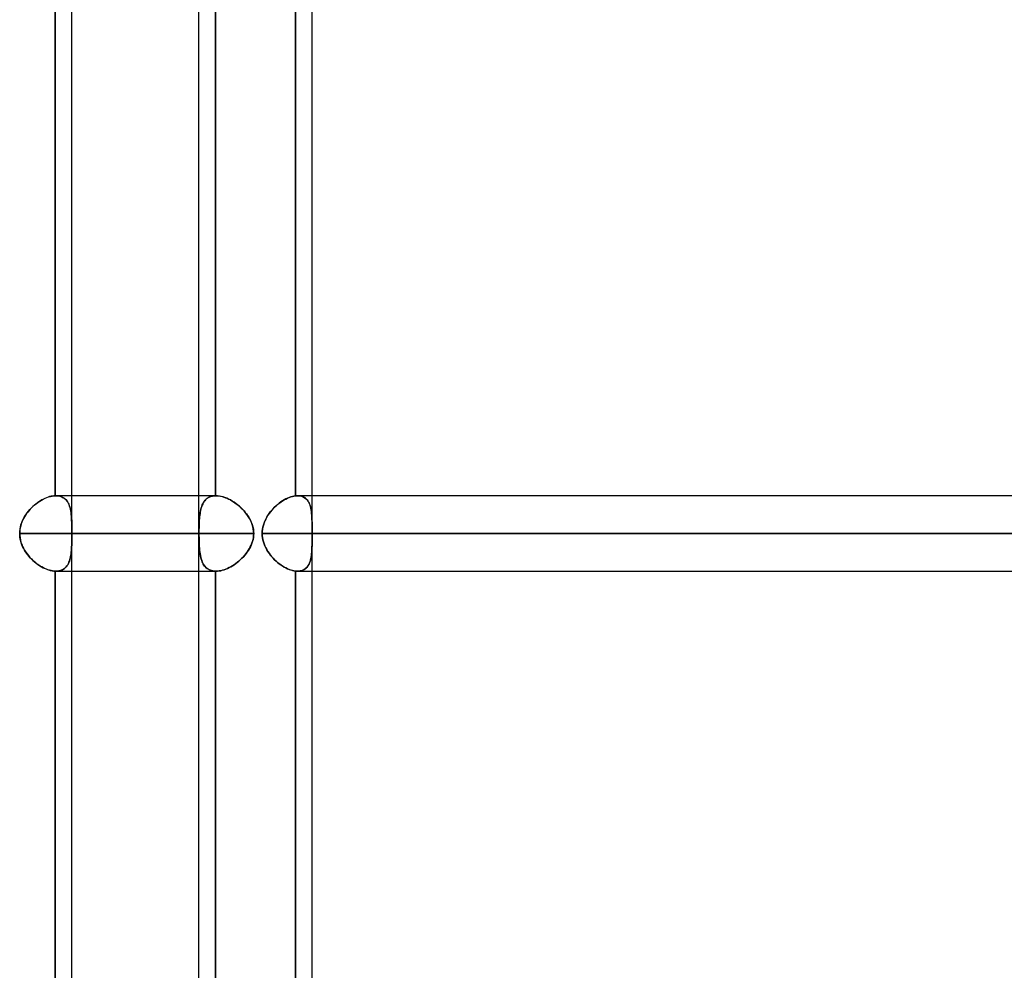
# Model space of a CAD drawing. Header units: millimetres. Extents: x -185 to 185, y -130 to 54.
# Tile 19 of 76: x -101 to -84, y -32 to -16. Entities that reach past the tile are written whole.
import ezdxf

# ---------------------------------------------------------------- set-up
doc = ezdxf.new("R2010")
doc.units = ezdxf.units.MM
doc.layers.add('MAIN-1', color=7, linetype='Continuous')
doc.layers.add('MAIN-2', color=7, linetype='Continuous')

msp = doc.modelspace()

# ---------------------------------------------------------------- linework, layer by layer
at = {"layer": 'MAIN-1'}
for p, q in [((-97.715, -37.447), (-97.715, -1.429)), ((-100.13, -24.013), (-100.13, -12.482)), ((-99.851, -24.013), (-99.851, -12.483)), ((-96.089, -24.015), (-96.089, -12.48)), ((-95.81, -24.013), (-95.81, -12.483)), ((-100.213, -24.025), (-100.185, -24.019)), ((-100.185, -24.019), (-100.157, -24.015)), ((-100.157, -24.015), (-100.13, -24.013)), ((-100.13, -24.013), (-100.129, -24.013)), ((-100.129, -24.013), (-100.127, -24.013)), ((-100.127, -24.013), (-100.126, -24.013)), ((-100.126, -24.013), (-100.125, -24.013)), ((-100.125, -24.013), (-100.123, -24.013)), ((-100.123, -24.013), (-100.122, -24.013)), ((-100.122, -24.013), (-100.121, -24.013)), ((-97.715, -24.013), (-100.121, -24.013)), ((-96.141, -24.025), (-96.115, -24.019)), ((-96.115, -24.019), (-96.089, -24.015)), ((-96.089, -24.015), (-96.084, -24.014)), ((-96.084, -24.014), (-96.078, -24.014)), ((-96.078, -24.014), (-96.073, -24.013)), ((-96.073, -24.013), (-96.068, -24.013)), ((-96.068, -24.013), (-96.063, -24.013)), ((-96.063, -24.013), (-96.058, -24.013)), ((-96.058, -24.013), (-96.053, -24.013)), ((96.053, -24.013), (-96.053, -24.013)), ((-100.505, -24.192), (-100.477, -24.168)), ((-100.477, -24.168), (-100.449, -24.146)), ((-100.449, -24.146), (-100.421, -24.124)), ((-100.421, -24.124), (-100.391, -24.105)), ((-100.391, -24.105), (-100.362, -24.087)), ((-100.362, -24.087), (-100.332, -24.071)), ((-100.332, -24.071), (-100.302, -24.056)), ((-100.302, -24.056), (-100.272, -24.044)), ((-100.272, -24.044), (-100.243, -24.033)), ((-100.243, -24.033), (-100.213, -24.025)), ((-96.441, -24.206), (-96.416, -24.182)), ((-96.416, -24.182), (-96.39, -24.159)), ((-96.39, -24.159), (-96.363, -24.138)), ((-96.363, -24.138), (-96.335, -24.118)), ((-96.335, -24.118), (-96.308, -24.1)), ((-96.308, -24.1), (-96.28, -24.083)), ((-96.28, -24.083), (-96.252, -24.068)), ((-96.252, -24.068), (-96.224, -24.054)), ((-96.224, -24.054), (-96.196, -24.042)), ((-96.196, -24.042), (-96.168, -24.033)), ((-96.168, -24.033), (-96.141, -24.025)), ((-100.646, -24.364), (-100.626, -24.333)), ((-100.626, -24.333), (-100.604, -24.302)), ((-100.604, -24.302), (-100.581, -24.273)), ((-100.581, -24.273), (-100.557, -24.245)), ((-100.557, -24.245), (-100.531, -24.218)), ((-100.531, -24.218), (-100.505, -24.192)), ((-96.572, -24.374), (-96.554, -24.343)), ((-96.554, -24.343), (-96.534, -24.314)), ((-96.534, -24.314), (-96.512, -24.285)), ((-96.512, -24.285), (-96.489, -24.257)), ((-96.489, -24.257), (-96.466, -24.231)), ((-96.466, -24.231), (-96.441, -24.206)), ((-100.716, -24.536), (-100.707, -24.5)), ((-100.707, -24.5), (-100.695, -24.465)), ((-100.695, -24.465), (-100.68, -24.43)), ((-100.68, -24.43), (-100.664, -24.397)), ((-100.664, -24.397), (-100.646, -24.364)), ((-96.637, -24.541), (-96.629, -24.506)), ((-96.629, -24.506), (-96.617, -24.472)), ((-96.617, -24.472), (-96.604, -24.438)), ((-96.604, -24.438), (-96.589, -24.406)), ((-96.589, -24.406), (-96.572, -24.374)), ((-100.729, -24.648), (-100.727, -24.61)), ((-100.728, -24.68), (-100.729, -24.648)), ((-100.729, -24.648), (-97.715, -24.648)), ((-100.725, -24.712), (-100.728, -24.68)), ((-100.727, -24.61), (-100.723, -24.573)), ((-100.723, -24.573), (-100.716, -24.536)), ((-96.649, -24.648), (-96.648, -24.612)), ((-96.648, -24.683), (-96.649, -24.648)), ((-96.649, -24.648), (96.649, -24.648)), ((-96.648, -24.612), (-96.644, -24.576)), ((-96.644, -24.719), (-96.648, -24.683)), ((-96.644, -24.576), (-96.637, -24.541)), ((-100.719, -24.744), (-100.725, -24.712)), ((-100.712, -24.776), (-100.719, -24.744)), ((-100.703, -24.807), (-100.712, -24.776)), ((-100.692, -24.838), (-100.703, -24.807)), ((-100.679, -24.868), (-100.692, -24.838)), ((-96.638, -24.754), (-96.644, -24.719)), ((-96.629, -24.789), (-96.638, -24.754)), ((-96.618, -24.823), (-96.629, -24.789)), ((-96.604, -24.857), (-96.618, -24.823)), ((-100.665, -24.897), (-100.679, -24.868)), ((-100.649, -24.926), (-100.665, -24.897)), ((-100.632, -24.954), (-100.649, -24.926)), ((-100.613, -24.98), (-100.632, -24.954)), ((-100.594, -25.006), (-100.613, -24.98)), ((-100.573, -25.032), (-100.594, -25.006)), ((-96.589, -24.889), (-96.604, -24.857)), ((-96.572, -24.921), (-96.589, -24.889)), ((-96.554, -24.952), (-96.572, -24.921)), ((-96.533, -24.981), (-96.554, -24.952)), ((-96.512, -25.01), (-96.533, -24.981)), ((-96.489, -25.038), (-96.512, -25.01)), ((-100.552, -25.056), (-100.573, -25.032)), ((-100.529, -25.079), (-100.552, -25.056)), ((-100.506, -25.101), (-100.529, -25.079)), ((-100.482, -25.123), (-100.506, -25.101)), ((-100.458, -25.143), (-100.482, -25.123)), ((-100.433, -25.162), (-100.458, -25.143)), ((-100.408, -25.179), (-100.433, -25.162)), ((-100.382, -25.196), (-100.408, -25.179)), ((-96.466, -25.064), (-96.489, -25.038)), ((-96.441, -25.089), (-96.466, -25.064)), ((-96.415, -25.113), (-96.441, -25.089)), ((-96.389, -25.136), (-96.415, -25.113)), ((-96.362, -25.157), (-96.389, -25.136)), ((-96.335, -25.177), (-96.362, -25.157)), ((-96.307, -25.196), (-96.335, -25.177)), ((-100.356, -25.211), (-100.382, -25.196)), ((-100.33, -25.225), (-100.356, -25.211)), ((-100.304, -25.238), (-100.33, -25.225)), ((-100.279, -25.249), (-100.304, -25.238)), ((-100.253, -25.258), (-100.279, -25.249)), ((-100.227, -25.266), (-100.253, -25.258)), ((-100.202, -25.273), (-100.227, -25.266)), ((-100.177, -25.278), (-100.202, -25.273)), ((-100.153, -25.281), (-100.177, -25.278)), ((-100.13, -25.282), (-100.153, -25.281)), ((-100.128, -25.282), (-100.13, -25.282)), ((-100.13, -36.813), (-100.13, -25.282)), ((-100.127, -25.282), (-100.128, -25.282)), ((-100.125, -25.282), (-100.127, -25.282)), ((-100.124, -25.283), (-100.125, -25.282)), ((-100.122, -25.283), (-100.124, -25.283)), ((-100.121, -25.283), (-100.122, -25.283)), ((-100.121, -25.283), (-97.715, -25.283)), ((-99.851, -36.813), (-99.851, -25.283)), ((-96.279, -25.212), (-96.307, -25.196)), ((-96.251, -25.228), (-96.279, -25.212)), ((-96.223, -25.241), (-96.251, -25.228)), ((-96.196, -25.253), (-96.223, -25.241)), ((-96.168, -25.263), (-96.196, -25.253)), ((-96.141, -25.27), (-96.168, -25.263)), ((-96.114, -25.276), (-96.141, -25.27)), ((-96.089, -25.28), (-96.114, -25.276)), ((-96.083, -25.281), (-96.089, -25.28)), ((-96.089, -36.815), (-96.089, -25.28)), ((-96.077, -25.282), (-96.083, -25.281)), ((-96.071, -25.282), (-96.077, -25.282)), ((-96.065, -25.282), (-96.071, -25.282)), ((-96.059, -25.282), (-96.065, -25.282)), ((-96.053, -25.283), (-96.059, -25.282)), ((-96.053, -25.283), (96.053, -25.283)), ((-95.81, -36.813), (-95.81, -25.283))]:
    msp.add_line(p, q, dxfattribs=at)
at = {"layer": 'MAIN-2'}
for p, q in [((-100.13, -12.482), (-100.13, -24.013)), ((-97.436, -12.482), (-97.436, -24.013)), ((-97.436, -24.013), (-97.436, -12.482)), ((-96.089, -12.48), (-96.089, -24.015)), ((-100.202, -24.022), (-100.227, -24.028)), ((-100.177, -24.017), (-100.202, -24.022)), ((-100.153, -24.014), (-100.177, -24.017)), ((-100.13, -24.013), (-100.153, -24.014)), ((-100.129, -24.013), (-100.13, -24.013)), ((-100.127, -24.013), (-100.129, -24.013)), ((-100.126, -24.013), (-100.127, -24.013)), ((-100.125, -24.013), (-100.126, -24.013)), ((-100.123, -24.013), (-100.125, -24.013)), ((-100.122, -24.013), (-100.123, -24.013)), ((-100.121, -24.013), (-100.122, -24.013)), ((-100.094, -24.014), (-100.121, -24.013)), ((-100.121, -24.013), (-100.097, -24.013)), ((-100.097, -24.013), (-100.075, -24.016)), ((-100.069, -24.017), (-100.094, -24.014)), ((-100.075, -24.016), (-100.053, -24.021)), ((-100.045, -24.023), (-100.069, -24.017)), ((-100.053, -24.021), (-100.033, -24.027)), ((-99.851, -25.283), (-99.851, -24.013)), ((-97.427, -24.013), (-97.715, -24.013)), ((-97.501, -24.022), (-97.52, -24.028)), ((-97.51, -24.025), (-97.487, -24.019)), ((-97.48, -24.017), (-97.501, -24.022)), ((-97.487, -24.019), (-97.462, -24.015)), ((-97.458, -24.014), (-97.48, -24.017)), ((-97.462, -24.015), (-97.436, -24.013)), ((-97.436, -24.013), (-97.458, -24.014)), ((-97.434, -24.013), (-97.436, -24.013)), ((-97.436, -24.013), (-97.434, -24.013)), ((-97.433, -24.013), (-97.434, -24.013)), ((-97.434, -24.013), (-97.433, -24.013)), ((-97.432, -24.013), (-97.433, -24.013)), ((-97.433, -24.013), (-97.432, -24.013)), ((-97.431, -24.013), (-97.432, -24.013)), ((-97.432, -24.013), (-97.431, -24.013)), ((-97.429, -24.013), (-97.431, -24.013)), ((-97.431, -24.013), (-97.429, -24.013)), ((-97.428, -24.013), (-97.429, -24.013)), ((-97.429, -24.013), (-97.428, -24.013)), ((-97.427, -24.013), (-97.428, -24.013)), ((-97.428, -24.013), (-97.427, -24.013)), ((-97.398, -24.014), (-97.427, -24.013)), ((-97.427, -24.013), (-97.401, -24.013)), ((-97.401, -24.013), (-97.376, -24.016)), ((-97.369, -24.017), (-97.398, -24.014)), ((-97.376, -24.016), (-97.349, -24.021)), ((-97.339, -24.023), (-97.369, -24.017)), ((-97.349, -24.021), (-97.323, -24.027)), ((-96.114, -24.019), (-96.141, -24.024)), ((-96.089, -24.015), (-96.114, -24.019)), ((-96.084, -24.014), (-96.089, -24.015)), ((-96.078, -24.014), (-96.084, -24.014)), ((-96.073, -24.013), (-96.078, -24.014)), ((-96.068, -24.013), (-96.073, -24.013)), ((-96.063, -24.013), (-96.068, -24.013)), ((-96.058, -24.013), (-96.063, -24.013)), ((-96.053, -24.013), (-96.058, -24.013)), ((-96.053, -24.013), (-96.03, -24.013)), ((-96.027, -24.014), (-96.053, -24.013)), ((-96.03, -24.013), (-96.009, -24.016)), ((-96.003, -24.017), (-96.027, -24.014)), ((-96.009, -24.016), (-95.989, -24.021)), ((-95.98, -24.024), (-96.003, -24.017)), ((-95.989, -24.021), (-95.969, -24.027)), ((-95.81, -24.558), (-95.81, -24.013)), ((-100.481, -24.172), (-100.505, -24.193)), ((-100.457, -24.152), (-100.481, -24.172)), ((-100.432, -24.133), (-100.457, -24.152)), ((-100.407, -24.115), (-100.432, -24.133)), ((-100.381, -24.099), (-100.407, -24.115)), ((-100.356, -24.083), (-100.381, -24.099)), ((-100.33, -24.069), (-100.356, -24.083)), ((-100.304, -24.057), (-100.33, -24.069)), ((-100.278, -24.046), (-100.304, -24.057)), ((-100.252, -24.036), (-100.278, -24.046)), ((-100.227, -24.028), (-100.252, -24.036)), ((-100.023, -24.031), (-100.045, -24.023)), ((-100.033, -24.027), (-100.014, -24.035)), ((-100.002, -24.041), (-100.023, -24.031)), ((-100.014, -24.035), (-99.996, -24.045)), ((-99.983, -24.054), (-100.002, -24.041)), ((-99.996, -24.045), (-99.979, -24.056)), ((-99.965, -24.068), (-99.983, -24.054)), ((-99.979, -24.056), (-99.964, -24.069)), ((-99.949, -24.084), (-99.965, -24.068)), ((-99.964, -24.069), (-99.949, -24.083)), ((-99.949, -24.083), (-99.936, -24.099)), ((-99.935, -24.102), (-99.949, -24.084)), ((-99.936, -24.099), (-99.924, -24.116)), ((-99.921, -24.121), (-99.935, -24.102)), ((-99.924, -24.116), (-99.914, -24.135)), ((-99.91, -24.142), (-99.921, -24.121)), ((-99.914, -24.135), (-99.904, -24.154)), ((-99.899, -24.165), (-99.91, -24.142)), ((-99.904, -24.154), (-99.895, -24.175)), ((-99.89, -24.189), (-99.899, -24.165)), ((-99.895, -24.175), (-99.888, -24.197)), ((-97.667, -24.192), (-97.657, -24.168)), ((-97.659, -24.172), (-97.667, -24.193)), ((-97.65, -24.152), (-97.659, -24.172)), ((-97.657, -24.168), (-97.647, -24.146)), ((-97.639, -24.133), (-97.65, -24.152)), ((-97.647, -24.146), (-97.634, -24.124)), ((-97.628, -24.115), (-97.639, -24.133)), ((-97.634, -24.124), (-97.621, -24.105)), ((-97.616, -24.099), (-97.628, -24.115)), ((-97.621, -24.105), (-97.606, -24.087)), ((-97.603, -24.083), (-97.616, -24.099)), ((-97.606, -24.087), (-97.59, -24.071)), ((-97.589, -24.069), (-97.603, -24.083)), ((-97.59, -24.071), (-97.572, -24.056)), ((-97.573, -24.057), (-97.589, -24.069)), ((-97.557, -24.046), (-97.573, -24.057)), ((-97.572, -24.056), (-97.553, -24.044)), ((-97.539, -24.036), (-97.557, -24.046)), ((-97.553, -24.044), (-97.532, -24.033)), ((-97.52, -24.028), (-97.539, -24.036)), ((-97.532, -24.033), (-97.51, -24.025)), ((-97.308, -24.031), (-97.339, -24.023)), ((-97.323, -24.027), (-97.295, -24.035)), ((-97.277, -24.041), (-97.308, -24.031)), ((-97.295, -24.035), (-97.268, -24.045)), ((-97.246, -24.054), (-97.277, -24.041)), ((-97.268, -24.045), (-97.24, -24.056)), ((-97.215, -24.068), (-97.246, -24.054)), ((-97.24, -24.056), (-97.212, -24.069)), ((-97.184, -24.084), (-97.215, -24.068)), ((-97.212, -24.069), (-97.184, -24.083)), ((-97.184, -24.083), (-97.157, -24.099)), ((-97.152, -24.102), (-97.184, -24.084)), ((-97.157, -24.099), (-97.129, -24.116)), ((-97.122, -24.121), (-97.152, -24.102)), ((-97.129, -24.116), (-97.102, -24.135)), ((-97.092, -24.142), (-97.122, -24.121)), ((-97.102, -24.135), (-97.076, -24.154)), ((-97.062, -24.165), (-97.092, -24.142)), ((-97.076, -24.154), (-97.05, -24.175)), ((-97.033, -24.189), (-97.062, -24.165)), ((-97.05, -24.175), (-97.024, -24.197)), ((-96.414, -24.181), (-96.44, -24.205)), ((-96.388, -24.158), (-96.414, -24.181)), ((-96.361, -24.137), (-96.388, -24.158)), ((-96.334, -24.117), (-96.361, -24.137)), ((-96.307, -24.099), (-96.334, -24.117)), ((-96.279, -24.082), (-96.307, -24.099)), ((-96.251, -24.067), (-96.279, -24.082)), ((-96.223, -24.054), (-96.251, -24.067)), ((-96.195, -24.042), (-96.223, -24.054)), ((-96.168, -24.032), (-96.195, -24.042)), ((-96.141, -24.024), (-96.168, -24.032)), ((-95.958, -24.032), (-95.98, -24.024)), ((-95.969, -24.027), (-95.951, -24.035)), ((-95.938, -24.043), (-95.958, -24.032)), ((-95.951, -24.035), (-95.934, -24.045)), ((-95.92, -24.056), (-95.938, -24.043)), ((-95.934, -24.045), (-95.919, -24.057)), ((-95.904, -24.07), (-95.92, -24.056)), ((-95.919, -24.057), (-95.904, -24.07)), ((-95.904, -24.07), (-95.891, -24.084)), ((-95.889, -24.087), (-95.904, -24.07)), ((-95.891, -24.084), (-95.879, -24.1)), ((-95.875, -24.106), (-95.889, -24.087)), ((-95.879, -24.1), (-95.868, -24.118)), ((-95.864, -24.126), (-95.875, -24.106)), ((-95.868, -24.118), (-95.859, -24.136)), ((-95.853, -24.149), (-95.864, -24.126)), ((-95.859, -24.136), (-95.85, -24.156)), ((-95.844, -24.172), (-95.853, -24.149)), ((-95.85, -24.156), (-95.843, -24.177)), ((-95.836, -24.197), (-95.844, -24.172)), ((-95.843, -24.177), (-95.836, -24.199)), ((-100.631, -24.34), (-100.648, -24.368)), ((-100.613, -24.314), (-100.631, -24.34)), ((-100.593, -24.288), (-100.613, -24.314)), ((-100.572, -24.262), (-100.593, -24.288)), ((-100.551, -24.238), (-100.572, -24.262)), ((-100.528, -24.215), (-100.551, -24.238)), ((-100.505, -24.193), (-100.528, -24.215)), ((-99.882, -24.215), (-99.89, -24.189)), ((-99.888, -24.197), (-99.881, -24.219)), ((-99.876, -24.241), (-99.882, -24.215)), ((-99.881, -24.219), (-99.875, -24.243)), ((-99.87, -24.269), (-99.876, -24.241)), ((-99.875, -24.243), (-99.87, -24.267)), ((-99.87, -24.267), (-99.866, -24.292)), ((-99.865, -24.299), (-99.87, -24.269)), ((-99.866, -24.292), (-99.863, -24.318)), ((-99.862, -24.329), (-99.865, -24.299)), ((-99.863, -24.318), (-99.86, -24.345)), ((-99.859, -24.361), (-99.862, -24.329)), ((-99.86, -24.345), (-99.858, -24.372)), ((-97.702, -24.364), (-97.698, -24.333)), ((-97.699, -24.34), (-97.702, -24.368)), ((-97.695, -24.314), (-97.699, -24.34)), ((-97.698, -24.333), (-97.694, -24.302)), ((-97.691, -24.288), (-97.695, -24.314)), ((-97.694, -24.302), (-97.688, -24.273)), ((-97.686, -24.262), (-97.691, -24.288)), ((-97.688, -24.273), (-97.682, -24.245)), ((-97.681, -24.238), (-97.686, -24.262)), ((-97.682, -24.245), (-97.675, -24.218)), ((-97.674, -24.215), (-97.681, -24.238)), ((-97.675, -24.218), (-97.667, -24.192)), ((-97.667, -24.193), (-97.674, -24.215)), ((-97.005, -24.215), (-97.033, -24.189)), ((-97.024, -24.197), (-97, -24.219)), ((-96.978, -24.241), (-97.005, -24.215)), ((-97, -24.219), (-96.977, -24.243)), ((-96.952, -24.269), (-96.978, -24.241)), ((-96.977, -24.243), (-96.954, -24.267)), ((-96.954, -24.267), (-96.933, -24.292)), ((-96.928, -24.299), (-96.952, -24.269)), ((-96.933, -24.292), (-96.913, -24.318)), ((-96.905, -24.329), (-96.928, -24.299)), ((-96.913, -24.318), (-96.894, -24.345)), ((-96.883, -24.361), (-96.905, -24.329)), ((-96.894, -24.345), (-96.876, -24.372)), ((-96.553, -24.342), (-96.572, -24.373)), ((-96.533, -24.313), (-96.553, -24.342)), ((-96.511, -24.284), (-96.533, -24.313)), ((-96.489, -24.256), (-96.511, -24.284)), ((-96.465, -24.23), (-96.489, -24.256)), ((-96.44, -24.205), (-96.465, -24.23)), ((-95.83, -24.224), (-95.836, -24.197)), ((-95.836, -24.199), (-95.83, -24.222)), ((-95.83, -24.222), (-95.826, -24.246)), ((-95.825, -24.252), (-95.83, -24.224)), ((-95.826, -24.246), (-95.822, -24.27)), ((-95.82, -24.281), (-95.825, -24.252)), ((-95.822, -24.27), (-95.819, -24.296)), ((-95.817, -24.312), (-95.82, -24.281)), ((-95.819, -24.296), (-95.816, -24.322)), ((-95.814, -24.344), (-95.817, -24.312)), ((-95.816, -24.322), (-95.814, -24.348)), ((-95.813, -24.377), (-95.814, -24.344)), ((-95.814, -24.348), (-95.813, -24.376)), ((-100.712, -24.518), (-100.719, -24.55)), ((-100.703, -24.487), (-100.712, -24.518)), ((-100.691, -24.456), (-100.703, -24.487)), ((-100.679, -24.426), (-100.691, -24.456)), ((-100.664, -24.397), (-100.679, -24.426)), ((-100.648, -24.368), (-100.664, -24.397)), ((-99.856, -24.394), (-99.859, -24.361)), ((-99.858, -24.372), (-99.856, -24.4)), ((-99.855, -24.428), (-99.856, -24.394)), ((-99.856, -24.4), (-99.854, -24.429)), ((-99.853, -24.462), (-99.855, -24.428)), ((-99.854, -24.429), (-99.853, -24.459)), ((-99.853, -24.459), (-99.853, -24.489)), ((-99.852, -24.498), (-99.853, -24.462)), ((-99.853, -24.489), (-99.852, -24.52)), ((-99.852, -24.535), (-99.852, -24.498)), ((-97.711, -24.536), (-97.71, -24.5)), ((-97.71, -24.518), (-97.711, -24.55)), ((-97.71, -24.5), (-97.709, -24.465)), ((-97.709, -24.487), (-97.71, -24.518)), ((-97.709, -24.465), (-97.707, -24.43)), ((-97.708, -24.456), (-97.709, -24.487)), ((-97.707, -24.426), (-97.708, -24.456)), ((-97.707, -24.43), (-97.705, -24.397)), ((-97.705, -24.397), (-97.707, -24.426)), ((-97.705, -24.397), (-97.702, -24.364)), ((-97.702, -24.368), (-97.705, -24.397)), ((-96.863, -24.394), (-96.883, -24.361)), ((-96.876, -24.372), (-96.86, -24.4)), ((-96.846, -24.428), (-96.863, -24.394)), ((-96.86, -24.4), (-96.845, -24.429)), ((-96.83, -24.462), (-96.846, -24.428)), ((-96.845, -24.429), (-96.832, -24.459)), ((-96.832, -24.459), (-96.82, -24.489)), ((-96.817, -24.498), (-96.83, -24.462)), ((-96.82, -24.489), (-96.81, -24.52)), ((-96.806, -24.535), (-96.817, -24.498)), ((-96.628, -24.505), (-96.637, -24.54)), ((-96.617, -24.471), (-96.628, -24.505)), ((-96.604, -24.437), (-96.617, -24.471)), ((-96.589, -24.405), (-96.604, -24.437)), ((-96.572, -24.373), (-96.589, -24.405)), ((-95.813, -24.376), (-95.811, -24.404)), ((-95.811, -24.411), (-95.813, -24.377)), ((-95.811, -24.404), (-95.811, -24.434)), ((-95.81, -24.446), (-95.811, -24.411)), ((-95.811, -24.434), (-95.81, -24.464)), ((-95.81, -24.482), (-95.81, -24.446)), ((-95.81, -24.464), (-95.81, -24.494)), ((-95.81, -24.519), (-95.81, -24.482)), ((-95.81, -24.494), (-95.81, -24.526)), ((-95.81, -24.557), (-95.81, -24.519)), ((-100.728, -24.615), (-100.729, -24.648)), ((-100.729, -24.648), (-100.728, -24.684)), ((-97.712, -24.648), (-100.729, -24.648)), ((-100.725, -24.583), (-100.728, -24.615)), ((-100.728, -24.684), (-100.723, -24.721)), ((-100.719, -24.55), (-100.725, -24.583)), ((-99.852, -24.52), (-99.852, -24.552)), ((-99.852, -24.572), (-99.852, -24.535)), ((-99.852, -24.552), (-99.852, -24.583)), ((-99.851, -24.61), (-99.852, -24.572)), ((-99.852, -24.583), (-99.851, -24.615)), ((-99.851, -24.681), (-99.852, -24.714)), ((-99.852, -24.714), (-99.851, -24.681)), ((-99.851, -24.648), (-99.851, -24.61)), ((-99.851, -24.615), (-99.851, -24.648)), ((-99.851, -24.648), (-99.851, -24.681)), ((-99.851, -24.648), (-96.792, -24.648)), ((-99.851, -24.681), (-99.851, -24.648)), ((-96.792, -24.648), (-99.851, -24.648)), ((-97.711, -24.55), (-97.712, -24.583)), ((-97.712, -24.61), (-97.711, -24.573)), ((-97.712, -24.583), (-97.712, -24.615)), ((-97.712, -24.648), (-97.712, -24.61)), ((-97.712, -24.615), (-97.712, -24.648)), ((-97.712, -24.648), (-97.712, -24.684)), ((-97.712, -24.68), (-97.712, -24.648)), ((-97.712, -24.712), (-97.712, -24.68)), ((-97.712, -24.684), (-97.711, -24.721)), ((-97.711, -24.573), (-97.711, -24.536)), ((-96.81, -24.52), (-96.803, -24.552)), ((-96.799, -24.572), (-96.806, -24.535)), ((-96.803, -24.552), (-96.797, -24.583)), ((-96.794, -24.61), (-96.799, -24.572)), ((-96.797, -24.583), (-96.794, -24.615)), ((-96.797, -24.714), (-96.794, -24.681)), ((-96.794, -24.681), (-96.797, -24.714)), ((-96.792, -24.648), (-96.794, -24.61)), ((-96.794, -24.615), (-96.792, -24.648)), ((-96.794, -24.681), (-96.792, -24.648)), ((-96.792, -24.648), (-96.794, -24.681)), ((-96.648, -24.612), (-96.649, -24.648)), ((-96.649, -24.648), (-96.648, -24.683)), ((96.649, -24.648), (-96.649, -24.648)), ((-96.644, -24.576), (-96.648, -24.612)), ((-96.648, -24.683), (-96.644, -24.718)), ((-96.637, -24.54), (-96.644, -24.576)), ((-95.81, -24.526), (-95.81, -24.558)), ((-95.81, -24.572), (-95.81, -24.557)), ((-95.81, -24.558), (-95.81, -24.572)), ((-95.81, -24.572), (-95.81, -24.587)), ((-95.81, -24.587), (-95.81, -24.572)), ((-95.81, -24.587), (-95.81, -24.602)), ((-95.81, -24.602), (-95.81, -24.587)), ((-95.81, -24.602), (-95.81, -24.617)), ((-95.81, -24.617), (-95.81, -24.602)), ((-95.81, -24.617), (-95.81, -24.632)), ((-95.81, -24.632), (-95.81, -24.617)), ((-95.81, -24.632), (-95.81, -24.648)), ((-95.81, -24.648), (-95.81, -24.632)), ((-95.81, -24.648), (-95.81, -24.663)), ((-95.81, -24.648), (-35.176, -24.648)), ((-95.81, -24.663), (-95.81, -24.648)), ((95.81, -24.648), (-95.81, -24.648)), ((-95.81, -24.663), (-95.81, -24.678)), ((-95.81, -24.678), (-95.81, -24.663)), ((-95.81, -24.678), (-95.81, -24.693)), ((-95.81, -24.693), (-95.81, -24.678)), ((-100.723, -24.721), (-100.716, -24.758)), ((-100.716, -24.758), (-100.707, -24.794)), ((-100.707, -24.794), (-100.695, -24.829)), ((-100.695, -24.829), (-100.681, -24.864)), ((-99.854, -24.842), (-99.855, -24.873)), ((-99.855, -24.874), (-99.854, -24.844)), ((-99.853, -24.811), (-99.854, -24.842)), ((-99.854, -24.844), (-99.853, -24.812)), ((-99.852, -24.779), (-99.853, -24.811)), ((-99.853, -24.812), (-99.852, -24.78)), ((-99.852, -24.714), (-99.852, -24.747)), ((-99.852, -24.747), (-99.852, -24.714)), ((-99.852, -24.747), (-99.852, -24.779)), ((-99.852, -24.78), (-99.852, -24.747)), ((-97.711, -24.744), (-97.712, -24.712)), ((-97.711, -24.721), (-97.711, -24.758)), ((-97.71, -24.776), (-97.711, -24.744)), ((-97.711, -24.758), (-97.71, -24.794)), ((-97.709, -24.807), (-97.71, -24.776)), ((-97.71, -24.794), (-97.709, -24.829)), ((-97.708, -24.838), (-97.709, -24.807)), ((-97.709, -24.829), (-97.707, -24.864)), ((-97.707, -24.868), (-97.708, -24.838)), ((-96.849, -24.874), (-96.835, -24.844)), ((-96.834, -24.842), (-96.848, -24.872)), ((-96.835, -24.844), (-96.822, -24.812)), ((-96.822, -24.811), (-96.834, -24.842)), ((-96.812, -24.779), (-96.822, -24.811)), ((-96.822, -24.812), (-96.812, -24.78)), ((-96.812, -24.78), (-96.803, -24.747)), ((-96.803, -24.747), (-96.812, -24.779)), ((-96.803, -24.747), (-96.797, -24.714)), ((-96.797, -24.714), (-96.803, -24.747)), ((-96.644, -24.718), (-96.638, -24.754)), ((-96.638, -24.754), (-96.629, -24.789)), ((-96.629, -24.789), (-96.618, -24.823)), ((-96.618, -24.823), (-96.605, -24.856)), ((-95.811, -24.871), (-95.81, -24.839)), ((-95.81, -24.693), (-95.81, -24.708)), ((-95.81, -24.708), (-95.81, -24.693)), ((-95.81, -24.708), (-95.81, -24.723)), ((-95.81, -24.723), (-95.81, -24.708)), ((-95.81, -24.723), (-95.81, -24.738)), ((-95.81, -24.738), (-95.81, -24.723)), ((-95.81, -25.283), (-95.81, -24.737)), ((-95.81, -24.738), (-95.81, -24.768)), ((-95.81, -24.772), (-95.81, -24.738)), ((-95.81, -24.768), (-95.81, -24.797)), ((-95.81, -24.806), (-95.81, -24.772)), ((-95.81, -24.797), (-95.81, -24.825)), ((-95.81, -24.839), (-95.81, -24.806)), ((-95.81, -24.825), (-95.81, -24.853)), ((-100.681, -24.864), (-100.665, -24.897)), ((-100.665, -24.897), (-100.646, -24.93)), ((-100.646, -24.93), (-100.626, -24.962)), ((-100.626, -24.962), (-100.605, -24.992)), ((-100.605, -24.992), (-100.582, -25.021)), ((-99.868, -25.013), (-99.873, -25.039)), ((-99.873, -25.04), (-99.868, -25.014)), ((-99.864, -24.987), (-99.868, -25.013)), ((-99.868, -25.014), (-99.864, -24.988)), ((-99.861, -24.959), (-99.864, -24.987)), ((-99.864, -24.988), (-99.861, -24.961)), ((-99.858, -24.931), (-99.861, -24.959)), ((-99.861, -24.961), (-99.859, -24.933)), ((-99.859, -24.933), (-99.856, -24.904)), ((-99.856, -24.902), (-99.858, -24.931)), ((-99.855, -24.873), (-99.856, -24.902)), ((-99.856, -24.904), (-99.855, -24.874)), ((-97.707, -24.864), (-97.705, -24.897)), ((-97.705, -24.897), (-97.707, -24.868)), ((-97.705, -24.897), (-97.702, -24.93)), ((-97.702, -24.926), (-97.705, -24.897)), ((-97.699, -24.954), (-97.702, -24.926)), ((-97.702, -24.93), (-97.698, -24.962)), ((-97.696, -24.98), (-97.699, -24.954)), ((-97.698, -24.962), (-97.694, -24.992)), ((-97.691, -25.006), (-97.696, -24.98)), ((-97.694, -24.992), (-97.689, -25.021)), ((-97.687, -25.032), (-97.691, -25.006)), ((-96.942, -25.013), (-96.965, -25.039)), ((-96.965, -25.04), (-96.943, -25.014)), ((-96.943, -25.014), (-96.922, -24.988)), ((-96.92, -24.986), (-96.942, -25.013)), ((-96.922, -24.988), (-96.901, -24.961)), ((-96.9, -24.959), (-96.92, -24.986)), ((-96.901, -24.961), (-96.883, -24.933)), ((-96.881, -24.931), (-96.9, -24.959)), ((-96.883, -24.933), (-96.865, -24.904)), ((-96.864, -24.902), (-96.881, -24.931)), ((-96.865, -24.904), (-96.849, -24.874)), ((-96.848, -24.872), (-96.864, -24.902)), ((-96.605, -24.856), (-96.59, -24.888)), ((-96.59, -24.888), (-96.573, -24.92)), ((-96.573, -24.92), (-96.554, -24.951)), ((-96.554, -24.951), (-96.534, -24.981)), ((-96.534, -24.981), (-96.513, -25.009)), ((-96.513, -25.009), (-96.49, -25.037)), ((-95.82, -25.008), (-95.823, -25.032)), ((-95.821, -25.018), (-95.818, -24.991)), ((-95.817, -24.984), (-95.82, -25.008)), ((-95.818, -24.991), (-95.815, -24.963)), ((-95.815, -24.959), (-95.817, -24.984)), ((-95.813, -24.933), (-95.815, -24.959)), ((-95.815, -24.963), (-95.813, -24.933)), ((-95.813, -24.933), (-95.812, -24.903)), ((-95.812, -24.907), (-95.813, -24.933)), ((-95.812, -24.903), (-95.811, -24.871)), ((-95.811, -24.881), (-95.812, -24.907)), ((-95.81, -24.853), (-95.811, -24.881)), ((-100.582, -25.021), (-100.557, -25.05)), ((-100.557, -25.05), (-100.532, -25.076)), ((-100.532, -25.076), (-100.505, -25.102)), ((-100.505, -25.102), (-100.478, -25.126)), ((-100.478, -25.126), (-100.45, -25.149)), ((-100.45, -25.149), (-100.421, -25.17)), ((-100.421, -25.17), (-100.392, -25.19)), ((-99.921, -25.173), (-99.933, -25.191)), ((-99.933, -25.191), (-99.921, -25.173)), ((-99.921, -25.173), (-99.91, -25.153)), ((-99.91, -25.154), (-99.921, -25.173)), ((-99.901, -25.133), (-99.91, -25.154)), ((-99.91, -25.153), (-99.9, -25.133)), ((-99.892, -25.111), (-99.901, -25.133)), ((-99.9, -25.133), (-99.892, -25.111)), ((-99.885, -25.088), (-99.892, -25.111)), ((-99.892, -25.111), (-99.885, -25.088)), ((-99.878, -25.064), (-99.885, -25.088)), ((-99.885, -25.088), (-99.878, -25.064)), ((-99.873, -25.039), (-99.878, -25.064)), ((-99.878, -25.064), (-99.873, -25.04)), ((-97.689, -25.021), (-97.682, -25.05)), ((-97.681, -25.056), (-97.687, -25.032)), ((-97.682, -25.05), (-97.675, -25.076)), ((-97.674, -25.079), (-97.681, -25.056)), ((-97.675, -25.076), (-97.667, -25.102)), ((-97.667, -25.101), (-97.674, -25.079)), ((-97.659, -25.123), (-97.667, -25.101)), ((-97.667, -25.102), (-97.658, -25.126)), ((-97.65, -25.143), (-97.659, -25.123)), ((-97.658, -25.126), (-97.647, -25.149)), ((-97.64, -25.162), (-97.65, -25.143)), ((-97.647, -25.149), (-97.635, -25.17)), ((-97.629, -25.179), (-97.64, -25.162)), ((-97.635, -25.17), (-97.621, -25.19)), ((-97.617, -25.196), (-97.629, -25.179)), ((-97.121, -25.173), (-97.149, -25.191)), ((-97.148, -25.191), (-97.12, -25.173)), ((-97.093, -25.154), (-97.121, -25.173)), ((-97.12, -25.173), (-97.093, -25.153)), ((-97.093, -25.153), (-97.065, -25.133)), ((-97.066, -25.133), (-97.093, -25.154)), ((-97.039, -25.111), (-97.066, -25.133)), ((-97.065, -25.133), (-97.039, -25.111)), ((-97.039, -25.111), (-97.013, -25.088)), ((-97.013, -25.088), (-97.039, -25.111)), ((-97.013, -25.088), (-96.989, -25.064)), ((-96.989, -25.064), (-97.013, -25.088)), ((-96.965, -25.039), (-96.989, -25.064)), ((-96.989, -25.064), (-96.965, -25.04)), ((-96.49, -25.037), (-96.466, -25.063)), ((-96.466, -25.063), (-96.442, -25.089)), ((-96.442, -25.089), (-96.416, -25.113)), ((-96.416, -25.113), (-96.39, -25.135)), ((-96.39, -25.135), (-96.363, -25.157)), ((-96.363, -25.157), (-96.336, -25.177)), ((-96.336, -25.177), (-96.308, -25.195)), ((-95.867, -25.175), (-95.877, -25.191)), ((-95.871, -25.182), (-95.86, -25.162)), ((-95.858, -25.157), (-95.867, -25.175)), ((-95.86, -25.162), (-95.851, -25.141)), ((-95.85, -25.139), (-95.858, -25.157)), ((-95.851, -25.141), (-95.843, -25.119)), ((-95.843, -25.119), (-95.85, -25.139)), ((-95.843, -25.119), (-95.836, -25.095)), ((-95.837, -25.099), (-95.843, -25.119)), ((-95.831, -25.077), (-95.837, -25.099)), ((-95.836, -25.095), (-95.83, -25.07)), ((-95.827, -25.055), (-95.831, -25.077)), ((-95.83, -25.07), (-95.825, -25.045)), ((-95.823, -25.032), (-95.827, -25.055)), ((-95.825, -25.045), (-95.821, -25.018)), ((-100.392, -25.19), (-100.362, -25.208)), ((-100.362, -25.208), (-100.332, -25.224)), ((-100.332, -25.224), (-100.302, -25.239)), ((-100.302, -25.239), (-100.273, -25.251)), ((-100.273, -25.251), (-100.243, -25.262)), ((-100.243, -25.262), (-100.214, -25.27)), ((-100.214, -25.27), (-100.185, -25.276)), ((-100.185, -25.276), (-100.157, -25.28)), ((-100.157, -25.28), (-100.13, -25.282)), ((-100.13, -25.282), (-100.128, -25.282)), ((-100.13, -25.282), (-100.13, -36.813)), ((-100.128, -25.282), (-100.127, -25.282)), ((-100.127, -25.282), (-100.125, -25.282)), ((-100.125, -25.282), (-100.124, -25.283)), ((-100.124, -25.283), (-100.122, -25.283)), ((-100.122, -25.283), (-100.121, -25.283)), ((-100.096, -25.282), (-100.121, -25.283)), ((-100.121, -25.283), (-100.097, -25.282)), ((-100.097, -25.282), (-100.074, -25.279)), ((-100.073, -25.279), (-100.096, -25.282)), ((-100.074, -25.279), (-100.052, -25.274)), ((-100.051, -25.274), (-100.073, -25.279)), ((-100.052, -25.274), (-100.031, -25.267)), ((-100.031, -25.267), (-100.051, -25.274)), ((-100.011, -25.259), (-100.031, -25.267)), ((-100.031, -25.267), (-100.011, -25.259)), ((-99.993, -25.248), (-100.011, -25.259)), ((-100.011, -25.259), (-99.993, -25.248)), ((-99.976, -25.236), (-99.993, -25.248)), ((-99.993, -25.248), (-99.976, -25.236)), ((-99.96, -25.223), (-99.976, -25.236)), ((-99.976, -25.236), (-99.96, -25.223)), ((-99.96, -25.223), (-99.946, -25.207)), ((-99.946, -25.208), (-99.96, -25.223)), ((-99.933, -25.191), (-99.946, -25.208)), ((-99.946, -25.207), (-99.933, -25.191)), ((-97.715, -25.283), (-97.427, -25.283)), ((-97.621, -25.19), (-97.607, -25.208)), ((-97.603, -25.211), (-97.617, -25.196)), ((-97.607, -25.208), (-97.59, -25.224)), ((-97.589, -25.225), (-97.603, -25.211)), ((-97.59, -25.224), (-97.572, -25.239)), ((-97.574, -25.238), (-97.589, -25.225)), ((-97.557, -25.249), (-97.574, -25.238)), ((-97.572, -25.239), (-97.553, -25.251)), ((-97.539, -25.258), (-97.557, -25.249)), ((-97.553, -25.251), (-97.532, -25.262)), ((-97.521, -25.266), (-97.539, -25.258)), ((-97.532, -25.262), (-97.51, -25.27)), ((-97.501, -25.273), (-97.521, -25.266)), ((-97.51, -25.27), (-97.487, -25.276)), ((-97.48, -25.278), (-97.501, -25.273)), ((-97.487, -25.276), (-97.462, -25.28)), ((-97.458, -25.281), (-97.48, -25.278)), ((-97.462, -25.28), (-97.436, -25.282)), ((-97.436, -25.282), (-97.458, -25.281)), ((-97.436, -25.282), (-97.434, -25.282)), ((-97.434, -25.282), (-97.436, -25.282)), ((-97.436, -25.282), (-97.436, -36.813)), ((-97.436, -36.813), (-97.436, -25.282)), ((-97.434, -25.282), (-97.433, -25.282)), ((-97.433, -25.282), (-97.434, -25.282)), ((-97.433, -25.282), (-97.431, -25.282)), ((-97.431, -25.282), (-97.433, -25.282)), ((-97.431, -25.282), (-97.43, -25.283)), ((-97.43, -25.283), (-97.431, -25.282)), ((-97.43, -25.283), (-97.428, -25.283)), ((-97.428, -25.283), (-97.43, -25.283)), ((-97.428, -25.283), (-97.426, -25.283)), ((-97.426, -25.283), (-97.428, -25.283)), ((-97.426, -25.283), (-97.401, -25.282)), ((-97.401, -25.282), (-97.426, -25.283)), ((-97.401, -25.282), (-97.374, -25.279)), ((-97.374, -25.279), (-97.401, -25.282)), ((-97.374, -25.279), (-97.347, -25.274)), ((-97.347, -25.274), (-97.374, -25.279)), ((-97.347, -25.274), (-97.32, -25.267)), ((-97.319, -25.267), (-97.347, -25.274)), ((-97.32, -25.267), (-97.291, -25.259)), ((-97.291, -25.259), (-97.319, -25.267)), ((-97.291, -25.259), (-97.263, -25.248)), ((-97.263, -25.248), (-97.291, -25.259)), ((-97.263, -25.248), (-97.234, -25.236)), ((-97.234, -25.236), (-97.263, -25.248)), ((-97.234, -25.236), (-97.205, -25.223)), ((-97.206, -25.223), (-97.234, -25.236)), ((-97.177, -25.208), (-97.206, -25.223)), ((-97.205, -25.223), (-97.177, -25.207)), ((-97.177, -25.207), (-97.148, -25.191)), ((-97.149, -25.191), (-97.177, -25.208)), ((-96.308, -25.195), (-96.28, -25.212)), ((-96.28, -25.212), (-96.252, -25.227)), ((-96.252, -25.227), (-96.224, -25.241)), ((-96.224, -25.241), (-96.196, -25.253)), ((-96.196, -25.253), (-96.168, -25.262)), ((-96.168, -25.262), (-96.141, -25.27)), ((-96.141, -25.27), (-96.115, -25.276)), ((-96.115, -25.276), (-96.089, -25.28)), ((-96.089, -25.28), (-96.083, -25.281)), ((-96.089, -25.28), (-96.089, -36.815)), ((-96.083, -25.281), (-96.076, -25.282)), ((-96.076, -25.282), (-96.07, -25.282)), ((-96.07, -25.282), (-96.064, -25.282)), ((-96.064, -25.282), (-96.058, -25.282)), ((-96.058, -25.282), (-96.053, -25.283)), ((-96.053, -25.283), (-96.029, -25.281)), ((-96.032, -25.282), (-96.053, -25.283)), ((-96.012, -25.279), (-96.032, -25.282)), ((-96.029, -25.281), (-96.006, -25.278)), ((-95.993, -25.275), (-96.012, -25.279)), ((-96.006, -25.278), (-95.984, -25.273)), ((-95.975, -25.27), (-95.993, -25.275)), ((-95.984, -25.273), (-95.964, -25.265)), ((-95.957, -25.263), (-95.975, -25.27)), ((-95.964, -25.265), (-95.945, -25.256)), ((-95.941, -25.254), (-95.957, -25.263)), ((-95.945, -25.256), (-95.927, -25.245)), ((-95.926, -25.244), (-95.941, -25.254)), ((-95.927, -25.245), (-95.911, -25.232)), ((-95.912, -25.233), (-95.926, -25.244)), ((-95.899, -25.22), (-95.912, -25.233)), ((-95.911, -25.232), (-95.896, -25.217)), ((-95.887, -25.206), (-95.899, -25.22)), ((-95.896, -25.217), (-95.883, -25.2)), ((-95.877, -25.191), (-95.887, -25.206)), ((-95.883, -25.2), (-95.871, -25.182))]:
    msp.add_line(p, q, dxfattribs=at)

doc.saveas('drawing.dxf')
